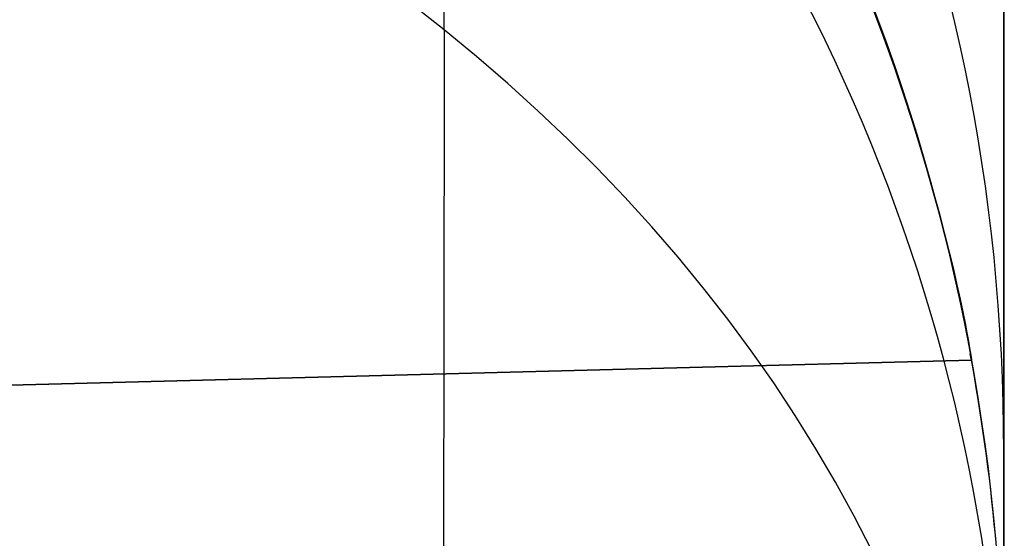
# Model space of a CAD drawing. Extents: x -9 to 8, y 1 to 147.
# Tile 163 of 181: x 7.95 to 8.346, y 140.03 to 140.239. Entities that reach past the tile are written whole.
import ezdxf

# ---------------------------------------------------------------- set-up
doc = ezdxf.new("R2010")
doc.units = 0
doc.layers.add('DEFAULT', color=7, linetype='CONTINUOUS')

msp = doc.modelspace()

# ---------------------------------------------------------------- linework, layer by layer
at = {"layer": 'DEFAULT', "color": 9}
for p, q in [((8.29764, 140.23105, -98.61162), (8.29311, 140.24319, -98.59362)), ((8.29764, 140.23105, -94.61162), (8.29311, 140.24319, -94.59362)), ((8.29764, 140.23105, -90.61162), (8.29311, 140.24319, -90.59362)), ((8.29764, 140.23105, -86.61162), (8.29311, 140.24319, -86.59362)), ((8.29764, 140.23105, -82.61162), (8.29311, 140.24319, -82.59362)), ((8.29764, 140.23105, -78.61162), (8.29311, 140.24319, -78.59362)), ((8.29764, 140.23105, -74.61162), (8.29311, 140.24319, -74.59362)), ((8.29764, 140.23105, -70.61162), (8.29311, 140.24319, -70.59362)), ((8.29764, 140.23105, -66.61162), (8.29311, 140.24319, -66.59362)), ((8.29764, 140.23105, -62.61162), (8.29311, 140.24319, -62.59362)), ((8.29764, 140.23105, -58.61162), (8.29311, 140.24319, -58.59362)), ((8.29764, 140.23105, -54.61162), (8.29311, 140.24319, -54.59362)), ((8.29764, 140.23105, -50.61162), (8.29311, 140.24319, -50.59362)), ((8.29764, 140.23105, -46.61162), (8.29311, 140.24319, -46.59362)), ((8.29311, 140.24317, -100.34278), (8.29764, 140.23104, -100.32479)), ((8.29311, 140.24317, -96.34278), (8.29764, 140.23104, -96.32479)), ((8.29311, 140.24317, -92.34278), (8.29764, 140.23104, -92.32479)), ((8.29311, 140.24317, -88.34278), (8.29764, 140.23104, -88.32479)), ((8.29311, 140.24317, -84.34278), (8.29764, 140.23104, -84.32479)), ((8.29311, 140.24317, -80.34278), (8.29764, 140.23104, -80.32479)), ((8.29311, 140.24317, -76.34278), (8.29764, 140.23104, -76.32479)), ((8.29311, 140.24317, -72.34278), (8.29764, 140.23104, -72.32479)), ((8.29311, 140.24317, -68.34278), (8.29764, 140.23104, -68.32479)), ((8.29311, 140.24317, -64.34278), (8.29764, 140.23104, -64.32479)), ((8.29311, 140.24317, -60.34278), (8.29764, 140.23104, -60.32479)), ((8.29311, 140.24317, -56.34278), (8.29764, 140.23104, -56.32479)), ((8.29311, 140.24317, -52.34278), (8.29764, 140.23104, -52.32479)), ((8.29311, 140.24317, -48.34278), (8.29764, 140.23104, -48.32479)), ((8.30178, 140.21942, -98.62993), (8.29764, 140.23105, -98.61162)), ((8.30178, 140.21942, -94.62993), (8.29764, 140.23105, -94.61162)), ((8.30178, 140.21942, -90.62993), (8.29764, 140.23105, -90.61162)), ((8.30178, 140.21942, -86.62993), (8.29764, 140.23105, -86.61162)), ((8.30178, 140.21942, -82.62993), (8.29764, 140.23105, -82.61162)), ((8.30178, 140.21942, -78.62993), (8.29764, 140.23105, -78.61162)), ((8.30178, 140.21942, -74.62993), (8.29764, 140.23105, -74.61162)), ((8.30178, 140.21942, -70.62993), (8.29764, 140.23105, -70.61162)), ((8.30178, 140.21942, -66.62993), (8.29764, 140.23105, -66.61162)), ((8.30178, 140.21942, -62.62993), (8.29764, 140.23105, -62.61162)), ((8.30178, 140.21942, -58.62993), (8.29764, 140.23105, -58.61162)), ((8.30178, 140.21942, -54.62993), (8.29764, 140.23105, -54.61162)), ((8.30178, 140.21942, -50.62993), (8.29764, 140.23105, -50.61162)), ((8.30178, 140.21942, -46.62993), (8.29764, 140.23105, -46.61162)), ((8.29764, 140.23104, -100.32479), (8.30177, 140.21941, -100.30649)), ((8.29764, 140.23104, -96.32479), (8.30177, 140.21941, -96.30649)), ((8.29764, 140.23104, -92.32479), (8.30177, 140.21941, -92.30649)), ((8.29764, 140.23104, -88.32479), (8.30177, 140.21941, -88.30649)), ((8.29764, 140.23104, -84.32479), (8.30177, 140.21941, -84.30649)), ((8.29764, 140.23104, -80.32479), (8.30177, 140.21941, -80.30649)), ((8.29764, 140.23104, -76.32479), (8.30177, 140.21941, -76.30649)), ((8.29764, 140.23104, -72.32479), (8.30177, 140.21941, -72.30649)), ((8.29764, 140.23104, -68.32479), (8.30177, 140.21941, -68.30649)), ((8.29764, 140.23104, -64.32479), (8.30177, 140.21941, -64.30649)), ((8.29764, 140.23104, -60.32479), (8.30177, 140.21941, -60.30649)), ((8.29764, 140.23104, -56.32479), (8.30177, 140.21941, -56.30649)), ((8.29764, 140.23104, -52.32479), (8.30177, 140.21941, -52.30649)), ((8.29764, 140.23104, -48.32479), (8.30177, 140.21941, -48.30649)), ((8.30177, 140.21941, -100.30649), (8.30554, 140.2083, -100.2879)), ((8.30177, 140.21941, -96.30649), (8.30554, 140.2083, -96.2879)), ((8.30177, 140.21941, -92.30649), (8.30554, 140.2083, -92.2879)), ((8.30177, 140.21941, -88.30649), (8.30554, 140.2083, -88.2879)), ((8.30177, 140.21941, -84.30649), (8.30554, 140.2083, -84.2879)), ((8.30177, 140.21941, -80.30649), (8.30554, 140.2083, -80.2879)), ((8.30177, 140.21941, -76.30649), (8.30554, 140.2083, -76.2879)), ((8.30177, 140.21941, -72.30649), (8.30554, 140.2083, -72.2879)), ((8.30177, 140.21941, -68.30649), (8.30554, 140.2083, -68.2879)), ((8.30177, 140.21941, -64.30649), (8.30554, 140.2083, -64.2879)), ((8.30177, 140.21941, -60.30649), (8.30554, 140.2083, -60.2879)), ((8.30177, 140.21941, -56.30649), (8.30554, 140.2083, -56.2879)), ((8.30177, 140.21941, -52.30649), (8.30554, 140.2083, -52.2879)), ((8.30177, 140.21941, -48.30649), (8.30554, 140.2083, -48.2879)), ((8.30554, 140.2083, -98.64853), (8.30178, 140.21942, -98.62993)), ((8.30554, 140.2083, -94.64853), (8.30178, 140.21942, -94.62993)), ((8.30554, 140.2083, -90.64853), (8.30178, 140.21942, -90.62993)), ((8.30554, 140.2083, -86.64853), (8.30178, 140.21942, -86.62993)), ((8.30554, 140.2083, -82.64853), (8.30178, 140.21942, -82.62993)), ((8.30554, 140.2083, -78.64853), (8.30178, 140.21942, -78.62993)), ((8.30554, 140.2083, -74.64853), (8.30178, 140.21942, -74.62993)), ((8.30554, 140.2083, -70.64853), (8.30178, 140.21942, -70.62993)), ((8.30554, 140.2083, -66.64853), (8.30178, 140.21942, -66.62993)), ((8.30554, 140.2083, -62.64853), (8.30178, 140.21942, -62.62993)), ((8.30554, 140.2083, -58.64853), (8.30178, 140.21942, -58.62993)), ((8.30554, 140.2083, -54.64853), (8.30178, 140.21942, -54.62993)), ((8.30554, 140.2083, -50.64853), (8.30178, 140.21942, -50.62993)), ((8.30554, 140.2083, -46.64853), (8.30178, 140.21942, -46.62993)), ((8.30896, 140.1977, -98.6674), (8.30554, 140.2083, -98.64853)), ((8.30554, 140.2083, -100.2879), (8.30896, 140.19771, -100.26905)), ((8.30554, 140.2083, -96.2879), (8.30896, 140.19771, -96.26905)), ((8.30896, 140.1977, -94.6674), (8.30554, 140.2083, -94.64853)), ((8.30554, 140.2083, -92.2879), (8.30896, 140.19771, -92.26905)), ((8.30896, 140.1977, -90.6674), (8.30554, 140.2083, -90.64853)), ((8.30554, 140.2083, -88.2879), (8.30896, 140.19771, -88.26905)), ((8.30896, 140.1977, -86.6674), (8.30554, 140.2083, -86.64853)), ((8.30554, 140.2083, -84.2879), (8.30896, 140.19771, -84.26905)), ((8.30896, 140.1977, -82.6674), (8.30554, 140.2083, -82.64853)), ((8.30554, 140.2083, -80.2879), (8.30896, 140.19771, -80.26905)), ((8.30896, 140.1977, -78.6674), (8.30554, 140.2083, -78.64853)), ((8.30554, 140.2083, -76.2879), (8.30896, 140.19771, -76.26905)), ((8.30896, 140.1977, -74.6674), (8.30554, 140.2083, -74.64853)), ((8.30554, 140.2083, -72.2879), (8.30896, 140.19771, -72.26905)), ((8.30896, 140.1977, -70.6674), (8.30554, 140.2083, -70.64853)), ((8.30554, 140.2083, -68.2879), (8.30896, 140.19771, -68.26905)), ((8.30896, 140.1977, -66.6674), (8.30554, 140.2083, -66.64853)), ((8.30554, 140.2083, -64.2879), (8.30896, 140.19771, -64.26905)), ((8.30896, 140.1977, -62.6674), (8.30554, 140.2083, -62.64853)), ((8.30554, 140.2083, -60.2879), (8.30896, 140.19771, -60.26905)), ((8.30896, 140.1977, -58.6674), (8.30554, 140.2083, -58.64853)), ((8.30554, 140.2083, -56.2879), (8.30896, 140.19771, -56.26905)), ((8.30896, 140.1977, -54.6674), (8.30554, 140.2083, -54.64853)), ((8.30554, 140.2083, -52.2879), (8.30896, 140.19771, -52.26905)), ((8.30896, 140.1977, -50.6674), (8.30554, 140.2083, -50.64853)), ((8.30554, 140.2083, -48.2879), (8.30896, 140.19771, -48.26905)), ((8.30896, 140.1977, -46.6674), (8.30554, 140.2083, -46.64853)), ((8.30896, 140.19771, -100.26905), (8.31206, 140.18766, -100.24996)), ((8.30896, 140.19771, -96.26905), (8.31206, 140.18766, -96.24996)), ((8.30896, 140.19771, -92.26905), (8.31206, 140.18766, -92.24996)), ((8.30896, 140.19771, -88.26905), (8.31206, 140.18766, -88.24996)), ((8.30896, 140.19771, -84.26905), (8.31206, 140.18766, -84.24996)), ((8.30896, 140.19771, -80.26905), (8.31206, 140.18766, -80.24996)), ((8.30896, 140.19771, -76.26905), (8.31206, 140.18766, -76.24996)), ((8.30896, 140.19771, -72.26905), (8.31206, 140.18766, -72.24996)), ((8.30896, 140.19771, -68.26905), (8.31206, 140.18766, -68.24996)), ((8.30896, 140.19771, -64.26905), (8.31206, 140.18766, -64.24996)), ((8.30896, 140.19771, -60.26905), (8.31206, 140.18766, -60.24996)), ((8.30896, 140.19771, -56.26905), (8.31206, 140.18766, -56.24996)), ((8.30896, 140.19771, -52.26905), (8.31206, 140.18766, -52.24996)), ((8.30896, 140.19771, -48.26905), (8.31206, 140.18766, -48.24996)), ((8.31207, 140.18764, -98.68651), (8.30896, 140.1977, -98.6674)), ((8.31207, 140.18764, -94.68651), (8.30896, 140.1977, -94.6674)), ((8.31207, 140.18764, -90.68651), (8.30896, 140.1977, -90.6674)), ((8.31207, 140.18764, -86.68651), (8.30896, 140.1977, -86.6674)), ((8.31207, 140.18764, -82.68651), (8.30896, 140.1977, -82.6674)), ((8.31207, 140.18764, -78.68651), (8.30896, 140.1977, -78.6674)), ((8.31207, 140.18764, -74.68651), (8.30896, 140.1977, -74.6674)), ((8.31207, 140.18764, -70.68651), (8.30896, 140.1977, -70.6674)), ((8.31207, 140.18764, -66.68651), (8.30896, 140.1977, -66.6674)), ((8.31207, 140.18764, -62.68651), (8.30896, 140.1977, -62.6674)), ((8.31207, 140.18764, -58.68651), (8.30896, 140.1977, -58.6674)), ((8.31207, 140.18764, -54.68651), (8.30896, 140.1977, -54.6674)), ((8.31207, 140.18764, -50.68651), (8.30896, 140.1977, -50.6674)), ((8.31207, 140.18764, -46.68651), (8.30896, 140.1977, -46.6674)), ((8.31206, 140.18766, -100.24996), (8.31487, 140.17816, -100.23065)), ((8.31206, 140.18766, -96.24996), (8.31487, 140.17816, -96.23065)), ((8.31206, 140.18766, -92.24996), (8.31487, 140.17816, -92.23065)), ((8.31206, 140.18766, -88.24996), (8.31487, 140.17816, -88.23065)), ((8.31206, 140.18766, -84.24996), (8.31487, 140.17816, -84.23065)), ((8.31206, 140.18766, -80.24996), (8.31487, 140.17816, -80.23065)), ((8.31206, 140.18766, -76.24996), (8.31487, 140.17816, -76.23065)), ((8.31206, 140.18766, -72.24996), (8.31487, 140.17816, -72.23065)), ((8.31206, 140.18766, -68.24996), (8.31487, 140.17816, -68.23065)), ((8.31206, 140.18766, -64.24996), (8.31487, 140.17816, -64.23065)), ((8.31206, 140.18766, -60.24996), (8.31487, 140.17816, -60.23065)), ((8.31206, 140.18766, -56.24996), (8.31487, 140.17816, -56.23065)), ((8.31206, 140.18766, -52.24996), (8.31487, 140.17816, -52.23065)), ((8.31206, 140.18766, -48.24996), (8.31487, 140.17816, -48.23065)), ((8.31488, 140.17813, -98.70584), (8.31207, 140.18764, -98.68651)), ((8.31488, 140.17813, -94.70584), (8.31207, 140.18764, -94.68651)), ((8.31488, 140.17813, -90.70584), (8.31207, 140.18764, -90.68651)), ((8.31488, 140.17813, -86.70584), (8.31207, 140.18764, -86.68651)), ((8.31488, 140.17813, -82.70584), (8.31207, 140.18764, -82.68651)), ((8.31488, 140.17813, -78.70584), (8.31207, 140.18764, -78.68651)), ((8.31488, 140.17813, -74.70584), (8.31207, 140.18764, -74.68651)), ((8.31488, 140.17813, -70.70584), (8.31207, 140.18764, -70.68651)), ((8.31488, 140.17813, -66.70584), (8.31207, 140.18764, -66.68651)), ((8.31488, 140.17813, -62.70584), (8.31207, 140.18764, -62.68651)), ((8.31488, 140.17813, -58.70584), (8.31207, 140.18764, -58.68651)), ((8.31488, 140.17813, -54.70584), (8.31207, 140.18764, -54.68651)), ((8.31488, 140.17813, -50.70584), (8.31207, 140.18764, -50.68651)), ((8.31488, 140.17813, -46.70584), (8.31207, 140.18764, -46.68651)), ((8.31487, 140.17816, -100.23065), (8.31746, 140.16908, -100.21082)), ((8.31487, 140.17816, -96.23065), (8.31746, 140.16908, -96.21082)), ((8.31487, 140.17816, -92.23065), (8.31746, 140.16908, -92.21082)), ((8.31487, 140.17816, -88.23065), (8.31746, 140.16908, -88.21082)), ((8.31487, 140.17816, -84.23065), (8.31746, 140.16908, -84.21082)), ((8.31487, 140.17816, -80.23065), (8.31746, 140.16908, -80.21082)), ((8.31487, 140.17816, -76.23065), (8.31746, 140.16908, -76.21082)), ((8.31487, 140.17816, -72.23065), (8.31746, 140.16908, -72.21082)), ((8.31487, 140.17816, -68.23065), (8.31746, 140.16908, -68.21082)), ((8.31487, 140.17816, -64.23065), (8.31746, 140.16908, -64.21082)), ((8.31487, 140.17816, -60.23065), (8.31746, 140.16908, -60.21082)), ((8.31487, 140.17816, -56.23065), (8.31746, 140.16908, -56.21082)), ((8.31487, 140.17816, -52.23065), (8.31746, 140.16908, -52.21082)), ((8.31487, 140.17816, -48.23065), (8.31746, 140.16908, -48.21082)), ((8.31746, 140.16905, -98.72567), (8.31488, 140.17813, -98.70584)), ((8.31746, 140.16905, -94.72567), (8.31488, 140.17813, -94.70584)), ((8.31746, 140.16905, -90.72567), (8.31488, 140.17813, -90.70584)), ((8.31746, 140.16905, -86.72567), (8.31488, 140.17813, -86.70584)), ((8.31746, 140.16905, -82.72567), (8.31488, 140.17813, -82.70584)), ((8.31746, 140.16905, -78.72567), (8.31488, 140.17813, -78.70584)), ((8.31746, 140.16905, -74.72567), (8.31488, 140.17813, -74.70584)), ((8.31746, 140.16905, -70.72567), (8.31488, 140.17813, -70.70584)), ((8.31746, 140.16905, -66.72567), (8.31488, 140.17813, -66.70584)), ((8.31746, 140.16905, -62.72567), (8.31488, 140.17813, -62.70584)), ((8.31746, 140.16905, -58.72567), (8.31488, 140.17813, -58.70584)), ((8.31746, 140.16905, -54.72567), (8.31488, 140.17813, -54.70584)), ((8.31746, 140.16905, -50.72567), (8.31488, 140.17813, -50.70584)), ((8.31746, 140.16905, -46.72567), (8.31488, 140.17813, -46.70584)), ((8.31746, 140.16908, -100.21082), (8.31979, 140.16054, -100.19075)), ((8.31746, 140.16908, -96.21082), (8.31979, 140.16054, -96.19075)), ((8.31746, 140.16908, -92.21082), (8.31979, 140.16054, -92.19075)), ((8.31746, 140.16908, -88.21082), (8.31979, 140.16054, -88.19075)), ((8.31746, 140.16908, -84.21082), (8.31979, 140.16054, -84.19075)), ((8.31746, 140.16908, -80.21082), (8.31979, 140.16054, -80.19075)), ((8.31746, 140.16908, -76.21082), (8.31979, 140.16054, -76.19075)), ((8.31746, 140.16908, -72.21082), (8.31979, 140.16054, -72.19075)), ((8.31746, 140.16908, -68.21082), (8.31979, 140.16054, -68.19075)), ((8.31746, 140.16908, -64.21082), (8.31979, 140.16054, -64.19075)), ((8.31746, 140.16908, -60.21082), (8.31979, 140.16054, -60.19075)), ((8.31746, 140.16908, -56.21082), (8.31979, 140.16054, -56.19075)), ((8.31746, 140.16908, -52.21082), (8.31979, 140.16054, -52.19075)), ((8.31746, 140.16908, -48.21082), (8.31979, 140.16054, -48.19075)), ((8.3198, 140.16051, -98.74575), (8.31746, 140.16905, -98.72567)), ((8.3198, 140.16051, -94.74575), (8.31746, 140.16905, -94.72567)), ((8.3198, 140.16051, -90.74575), (8.31746, 140.16905, -90.72567)), ((8.3198, 140.16051, -86.74575), (8.31746, 140.16905, -86.72567)), ((8.3198, 140.16051, -82.74575), (8.31746, 140.16905, -82.72567)), ((8.3198, 140.16051, -78.74575), (8.31746, 140.16905, -78.72567)), ((8.3198, 140.16051, -74.74575), (8.31746, 140.16905, -74.72567)), ((8.3198, 140.16051, -70.74575), (8.31746, 140.16905, -70.72567)), ((8.3198, 140.16051, -66.74575), (8.31746, 140.16905, -66.72567)), ((8.3198, 140.16051, -62.74575), (8.31746, 140.16905, -62.72567)), ((8.3198, 140.16051, -58.74575), (8.31746, 140.16905, -58.72567)), ((8.3198, 140.16051, -54.74575), (8.31746, 140.16905, -54.72567)), ((8.3198, 140.16051, -50.74575), (8.31746, 140.16905, -50.72567)), ((8.3198, 140.16051, -46.74575), (8.31746, 140.16905, -46.72567)), ((8.31979, 140.16054, -100.19075), (8.32189, 140.15256, -100.17046)), ((8.31979, 140.16054, -96.19075), (8.32189, 140.15256, -96.17046)), ((8.31979, 140.16054, -92.19075), (8.32189, 140.15256, -92.17046)), ((8.31979, 140.16054, -88.19075), (8.32189, 140.15256, -88.17046)), ((8.31979, 140.16054, -84.19075), (8.32189, 140.15256, -84.17046)), ((8.31979, 140.16054, -80.19075), (8.32189, 140.15256, -80.17046)), ((8.31979, 140.16054, -76.19075), (8.32189, 140.15256, -76.17046)), ((8.31979, 140.16054, -72.19075), (8.32189, 140.15256, -72.17046)), ((8.31979, 140.16054, -68.19075), (8.32189, 140.15256, -68.17046)), ((8.31979, 140.16054, -64.19075), (8.32189, 140.15256, -64.17046)), ((8.31979, 140.16054, -60.19075), (8.32189, 140.15256, -60.17046)), ((8.31979, 140.16054, -56.19075), (8.32189, 140.15256, -56.17046)), ((8.31979, 140.16054, -52.19075), (8.32189, 140.15256, -52.17046)), ((8.31979, 140.16054, -48.19075), (8.32189, 140.15256, -48.17046)), ((8.32189, 140.15253, -98.76605), (8.3198, 140.16051, -98.74575)), ((8.32189, 140.15253, -94.76605), (8.3198, 140.16051, -94.74575)), ((8.32189, 140.15253, -90.76605), (8.3198, 140.16051, -90.74575)), ((8.32189, 140.15253, -86.76605), (8.3198, 140.16051, -86.74575)), ((8.32189, 140.15253, -82.76605), (8.3198, 140.16051, -82.74575)), ((8.32189, 140.15253, -78.76605), (8.3198, 140.16051, -78.74575)), ((8.32189, 140.15253, -74.76605), (8.3198, 140.16051, -74.74575)), ((8.32189, 140.15253, -70.76605), (8.3198, 140.16051, -70.74575)), ((8.32189, 140.15253, -66.76605), (8.3198, 140.16051, -66.74575)), ((8.32189, 140.15253, -62.76605), (8.3198, 140.16051, -62.74575)), ((8.32189, 140.15253, -58.76605), (8.3198, 140.16051, -58.74575)), ((8.32189, 140.15253, -54.76605), (8.3198, 140.16051, -54.74575)), ((8.32189, 140.15253, -50.76605), (8.3198, 140.16051, -50.74575)), ((8.32189, 140.15253, -46.76605), (8.3198, 140.16051, -46.74575)), ((8.32189, 140.15256, -100.17046), (8.32376, 140.14515, -100.14995)), ((8.32189, 140.15256, -96.17046), (8.32376, 140.14515, -96.14995)), ((8.32189, 140.15256, -92.17046), (8.32376, 140.14515, -92.14995)), ((8.32189, 140.15256, -88.17046), (8.32376, 140.14515, -88.14995)), ((8.32189, 140.15256, -84.17046), (8.32376, 140.14515, -84.14995)), ((8.32189, 140.15256, -80.17046), (8.32376, 140.14515, -80.14995)), ((8.32189, 140.15256, -76.17046), (8.32376, 140.14515, -76.14995)), ((8.32189, 140.15256, -72.17046), (8.32376, 140.14515, -72.14995)), ((8.32189, 140.15256, -68.17046), (8.32376, 140.14515, -68.14995)), ((8.32189, 140.15256, -64.17046), (8.32376, 140.14515, -64.14995)), ((8.32189, 140.15256, -60.17046), (8.32376, 140.14515, -60.14995)), ((8.32189, 140.15256, -56.17046), (8.32376, 140.14515, -56.14995)), ((8.32189, 140.15256, -52.17046), (8.32376, 140.14515, -52.14995)), ((8.32189, 140.15256, -48.17046), (8.32376, 140.14515, -48.14995)), ((8.32376, 140.14512, -98.78656), (8.32189, 140.15253, -98.76605)), ((8.32376, 140.14512, -94.78656), (8.32189, 140.15253, -94.76605)), ((8.32376, 140.14512, -90.78656), (8.32189, 140.15253, -90.76605)), ((8.32376, 140.14512, -86.78656), (8.32189, 140.15253, -86.76605)), ((8.32376, 140.14512, -82.78656), (8.32189, 140.15253, -82.76605)), ((8.32376, 140.14512, -78.78656), (8.32189, 140.15253, -78.76605)), ((8.32376, 140.14512, -74.78656), (8.32189, 140.15253, -74.76605)), ((8.32376, 140.14512, -70.78656), (8.32189, 140.15253, -70.76605)), ((8.32376, 140.14512, -66.78656), (8.32189, 140.15253, -66.76605)), ((8.32376, 140.14512, -62.78656), (8.32189, 140.15253, -62.76605)), ((8.32376, 140.14512, -58.78656), (8.32189, 140.15253, -58.76605)), ((8.32376, 140.14512, -54.78656), (8.32189, 140.15253, -54.76605)), ((8.32376, 140.14512, -50.78656), (8.32189, 140.15253, -50.76605)), ((8.32376, 140.14512, -46.78656), (8.32189, 140.15253, -46.76605)), ((8.32376, 140.14515, -100.14995), (8.32542, 140.1383, -100.12925)), ((8.32376, 140.14515, -96.14995), (8.32542, 140.1383, -96.12925)), ((8.32376, 140.14515, -92.14995), (8.32542, 140.1383, -92.12925)), ((8.32376, 140.14515, -88.14995), (8.32542, 140.1383, -88.12925)), ((8.32376, 140.14515, -84.14995), (8.32542, 140.1383, -84.12925)), ((8.32376, 140.14515, -80.14995), (8.32542, 140.1383, -80.12925)), ((8.32376, 140.14515, -76.14995), (8.32542, 140.1383, -76.12925)), ((8.32376, 140.14515, -72.14995), (8.32542, 140.1383, -72.12925)), ((8.32376, 140.14515, -68.14995), (8.32542, 140.1383, -68.12925)), ((8.32376, 140.14515, -64.14995), (8.32542, 140.1383, -64.12925)), ((8.32376, 140.14515, -60.14995), (8.32542, 140.1383, -60.12925)), ((8.32376, 140.14515, -56.14995), (8.32542, 140.1383, -56.12925)), ((8.32376, 140.14515, -52.14995), (8.32542, 140.1383, -52.12925)), ((8.32376, 140.14515, -48.14995), (8.32542, 140.1383, -48.12925)), ((8.32542, 140.13828, -98.80727), (8.32376, 140.14512, -98.78656)), ((8.32542, 140.13828, -94.80727), (8.32376, 140.14512, -94.78656)), ((8.32542, 140.13828, -90.80727), (8.32376, 140.14512, -90.78656)), ((8.32542, 140.13828, -86.80727), (8.32376, 140.14512, -86.78656)), ((8.32542, 140.13828, -82.80727), (8.32376, 140.14512, -82.78656)), ((8.32542, 140.13828, -78.80727), (8.32376, 140.14512, -78.78656)), ((8.32542, 140.13828, -74.80727), (8.32376, 140.14512, -74.78656)), ((8.32542, 140.13828, -70.80727), (8.32376, 140.14512, -70.78656)), ((8.32542, 140.13828, -66.80727), (8.32376, 140.14512, -66.78656)), ((8.32542, 140.13828, -62.80727), (8.32376, 140.14512, -62.78656)), ((8.32542, 140.13828, -58.80727), (8.32376, 140.14512, -58.78656)), ((8.32542, 140.13828, -54.80727), (8.32376, 140.14512, -54.78656)), ((8.32542, 140.13828, -50.80727), (8.32376, 140.14512, -50.78656)), ((8.32542, 140.13828, -46.80727), (8.32376, 140.14512, -46.78656)), ((8.32542, 140.1383, -100.12925), (8.32687, 140.13203, -100.10836)), ((8.32542, 140.1383, -96.12925), (8.32687, 140.13203, -96.10836)), ((8.32542, 140.1383, -92.12925), (8.32687, 140.13203, -92.10836)), ((8.32542, 140.1383, -88.12925), (8.32687, 140.13203, -88.10836)), ((8.32542, 140.1383, -84.12925), (8.32687, 140.13203, -84.10836)), ((8.32542, 140.1383, -80.12925), (8.32687, 140.13203, -80.10836)), ((8.32542, 140.1383, -76.12925), (8.32687, 140.13203, -76.10836)), ((8.32542, 140.1383, -72.12925), (8.32687, 140.13203, -72.10836)), ((8.32542, 140.1383, -68.12925), (8.32687, 140.13203, -68.10836)), ((8.32542, 140.1383, -64.12925), (8.32687, 140.13203, -64.10836)), ((8.32542, 140.1383, -60.12925), (8.32687, 140.13203, -60.10836)), ((8.32542, 140.1383, -56.12925), (8.32687, 140.13203, -56.10836)), ((8.32542, 140.1383, -52.12925), (8.32687, 140.13203, -52.10836)), ((8.32542, 140.1383, -48.12925), (8.32687, 140.13203, -48.10836)), ((8.32687, 140.13201, -98.82816), (8.32542, 140.13828, -98.80727)), ((8.32687, 140.13201, -94.82816), (8.32542, 140.13828, -94.80727)), ((8.32687, 140.13201, -90.82816), (8.32542, 140.13828, -90.80727)), ((8.32687, 140.13201, -86.82816), (8.32542, 140.13828, -86.80727)), ((8.32687, 140.13201, -82.82816), (8.32542, 140.13828, -82.80727)), ((8.32687, 140.13201, -78.82816), (8.32542, 140.13828, -78.80727)), ((8.32687, 140.13201, -74.82816), (8.32542, 140.13828, -74.80727)), ((8.32687, 140.13201, -70.82816), (8.32542, 140.13828, -70.80727)), ((8.32687, 140.13201, -66.82816), (8.32542, 140.13828, -66.80727)), ((8.32687, 140.13201, -62.82816), (8.32542, 140.13828, -62.80727)), ((8.32687, 140.13201, -58.82816), (8.32542, 140.13828, -58.80727)), ((8.32687, 140.13201, -54.82816), (8.32542, 140.13828, -54.80727)), ((8.32687, 140.13201, -50.82816), (8.32542, 140.13828, -50.80727)), ((8.32687, 140.13201, -46.82816), (8.32542, 140.13828, -46.80727)), ((8.32687, 140.13203, -100.10836), (8.32813, 140.12634, -100.08731)), ((8.32687, 140.13203, -96.10836), (8.32813, 140.12634, -96.08731)), ((8.32687, 140.13203, -92.10836), (8.32813, 140.12634, -92.08731)), ((8.32687, 140.13203, -88.10836), (8.32813, 140.12634, -88.08731)), ((8.32687, 140.13203, -84.10836), (8.32813, 140.12634, -84.08731)), ((8.32687, 140.13203, -80.10836), (8.32813, 140.12634, -80.08731)), ((8.32687, 140.13203, -76.10836), (8.32813, 140.12634, -76.08731)), ((8.32687, 140.13203, -72.10836), (8.32813, 140.12634, -72.08731)), ((8.32687, 140.13203, -68.10836), (8.32813, 140.12634, -68.08731)), ((8.32687, 140.13203, -64.10836), (8.32813, 140.12634, -64.08731)), ((8.32687, 140.13203, -60.10836), (8.32813, 140.12634, -60.08731)), ((8.32687, 140.13203, -56.10836), (8.32813, 140.12634, -56.08731)), ((8.32687, 140.13203, -52.10836), (8.32813, 140.12634, -52.08731)), ((8.32687, 140.13203, -48.10836), (8.32813, 140.12634, -48.08731)), ((8.32813, 140.12631, -98.84922), (8.32687, 140.13201, -98.82816)), ((8.32813, 140.12631, -94.84922), (8.32687, 140.13201, -94.82816)), ((8.32813, 140.12631, -90.84922), (8.32687, 140.13201, -90.82816)), ((8.32813, 140.12631, -86.84922), (8.32687, 140.13201, -86.82816)), ((8.32813, 140.12631, -82.84922), (8.32687, 140.13201, -82.82816)), ((8.32813, 140.12631, -78.84922), (8.32687, 140.13201, -78.82816)), ((8.32813, 140.12631, -74.84922), (8.32687, 140.13201, -74.82816)), ((8.32813, 140.12631, -70.84922), (8.32687, 140.13201, -70.82816)), ((8.32813, 140.12631, -66.84922), (8.32687, 140.13201, -66.82816)), ((8.32813, 140.12631, -62.84922), (8.32687, 140.13201, -62.82816)), ((8.32813, 140.12631, -58.84922), (8.32687, 140.13201, -58.82816)), ((8.32813, 140.12631, -54.84922), (8.32687, 140.13201, -54.82816)), ((8.32813, 140.12631, -50.84922), (8.32687, 140.13201, -50.82816)), ((8.32813, 140.12631, -46.84922), (8.32687, 140.13201, -46.82816)), ((8.32813, 140.12634, -100.08731), (8.3292, 140.12123, -100.0661)), ((8.32813, 140.12634, -96.08731), (8.3292, 140.12123, -96.0661)), ((8.32813, 140.12634, -92.08731), (8.3292, 140.12123, -92.0661)), ((8.32813, 140.12634, -88.08731), (8.3292, 140.12123, -88.0661)), ((8.32813, 140.12634, -84.08731), (8.3292, 140.12123, -84.0661)), ((8.32813, 140.12634, -80.08731), (8.3292, 140.12123, -80.0661)), ((8.32813, 140.12634, -76.08731), (8.3292, 140.12123, -76.0661)), ((8.32813, 140.12634, -72.08731), (8.3292, 140.12123, -72.0661)), ((8.32813, 140.12634, -68.08731), (8.3292, 140.12123, -68.0661)), ((8.32813, 140.12634, -64.08731), (8.3292, 140.12123, -64.0661)), ((8.32813, 140.12634, -60.08731), (8.3292, 140.12123, -60.0661)), ((8.32813, 140.12634, -56.08731), (8.3292, 140.12123, -56.0661)), ((8.32813, 140.12634, -52.08731), (8.3292, 140.12123, -52.0661)), ((8.32813, 140.12634, -48.08731), (8.3292, 140.12123, -48.0661)), ((8.3292, 140.12121, -98.87043), (8.32813, 140.12631, -98.84922)), ((8.3292, 140.12121, -94.87043), (8.32813, 140.12631, -94.84922)), ((8.3292, 140.12121, -90.87043), (8.32813, 140.12631, -90.84922)), ((8.3292, 140.12121, -86.87043), (8.32813, 140.12631, -86.84922)), ((8.3292, 140.12121, -82.87043), (8.32813, 140.12631, -82.84922)), ((8.3292, 140.12121, -78.87043), (8.32813, 140.12631, -78.84922)), ((8.3292, 140.12121, -74.87043), (8.32813, 140.12631, -74.84922)), ((8.3292, 140.12121, -70.87043), (8.32813, 140.12631, -70.84922)), ((8.3292, 140.12121, -66.87043), (8.32813, 140.12631, -66.84922)), ((8.3292, 140.12121, -62.87043), (8.32813, 140.12631, -62.84922)), ((8.3292, 140.12121, -58.87043), (8.32813, 140.12631, -58.84922)), ((8.3292, 140.12121, -54.87043), (8.32813, 140.12631, -54.84922)), ((8.3292, 140.12121, -50.87043), (8.32813, 140.12631, -50.84922)), ((8.3292, 140.12121, -46.87043), (8.32813, 140.12631, -46.84922)), ((8.3292, 140.12123, -100.0661), (8.33011, 140.11671, -100.04474)), ((8.3292, 140.12123, -96.0661), (8.33011, 140.11671, -96.04474)), ((8.3292, 140.12123, -92.0661), (8.33011, 140.11671, -92.04474)), ((8.3292, 140.12123, -88.0661), (8.33011, 140.11671, -88.04474)), ((8.3292, 140.12123, -84.0661), (8.33011, 140.11671, -84.04474)), ((8.3292, 140.12123, -80.0661), (8.33011, 140.11671, -80.04474)), ((8.3292, 140.12123, -76.0661), (8.33011, 140.11671, -76.04474)), ((8.3292, 140.12123, -72.0661), (8.33011, 140.11671, -72.04474)), ((8.3292, 140.12123, -68.0661), (8.33011, 140.11671, -68.04474)), ((8.3292, 140.12123, -64.0661), (8.33011, 140.11671, -64.04474)), ((8.3292, 140.12123, -60.0661), (8.33011, 140.11671, -60.04474)), ((8.3292, 140.12123, -56.0661), (8.33011, 140.11671, -56.04474)), ((8.3292, 140.12123, -52.0661), (8.33011, 140.11671, -52.04474)), ((8.3292, 140.12123, -48.0661), (8.33011, 140.11671, -48.04474)), ((8.33011, 140.11669, -98.89178), (8.3292, 140.12121, -98.87043)), ((8.33011, 140.11669, -94.89178), (8.3292, 140.12121, -94.87043)), ((8.33011, 140.11669, -90.89178), (8.3292, 140.12121, -90.87043)), ((8.33011, 140.11669, -86.89178), (8.3292, 140.12121, -86.87043)), ((8.33011, 140.11669, -82.89178), (8.3292, 140.12121, -82.87043)), ((8.33011, 140.11669, -78.89178), (8.3292, 140.12121, -78.87043)), ((8.33011, 140.11669, -74.89178), (8.3292, 140.12121, -74.87043)), ((8.33011, 140.11669, -70.89178), (8.3292, 140.12121, -70.87043)), ((8.33011, 140.11669, -66.89178), (8.3292, 140.12121, -66.87043)), ((8.33011, 140.11669, -62.89178), (8.3292, 140.12121, -62.87043)), ((8.33011, 140.11669, -58.89178), (8.3292, 140.12121, -58.87043)), ((8.33011, 140.11669, -54.89178), (8.3292, 140.12121, -54.87043)), ((8.33011, 140.11669, -50.89178), (8.3292, 140.12121, -50.87043)), ((8.33011, 140.11669, -46.89178), (8.3292, 140.12121, -46.87043)), ((8.33011, 140.11671, -100.04474), (8.33086, 140.11278, -100.02326)), ((8.33011, 140.11671, -96.04474), (8.33086, 140.11278, -96.02326)), ((8.33011, 140.11671, -92.04474), (8.33086, 140.11278, -92.02326)), ((8.33011, 140.11671, -88.04474), (8.33086, 140.11278, -88.02326)), ((8.33011, 140.11671, -84.04474), (8.33086, 140.11278, -84.02326)), ((8.33011, 140.11671, -80.04474), (8.33086, 140.11278, -80.02326)), ((8.33011, 140.11671, -76.04474), (8.33086, 140.11278, -76.02326)), ((8.33011, 140.11671, -72.04474), (8.33086, 140.11278, -72.02326)), ((8.33011, 140.11671, -68.04474), (8.33086, 140.11278, -68.02326)), ((8.33011, 140.11671, -64.04474), (8.33086, 140.11278, -64.02326)), ((8.33011, 140.11671, -60.04474), (8.33086, 140.11278, -60.02326)), ((8.33011, 140.11671, -56.04474), (8.33086, 140.11278, -56.02326)), ((8.33011, 140.11671, -52.04474), (8.33086, 140.11278, -52.02326)), ((8.33011, 140.11671, -48.04474), (8.33086, 140.11278, -48.02326)), ((8.33086, 140.11277, -98.91325), (8.33011, 140.11669, -98.89178)), ((8.33086, 140.11277, -94.91325), (8.33011, 140.11669, -94.89178)), ((8.33086, 140.11277, -90.91325), (8.33011, 140.11669, -90.89178)), ((8.33086, 140.11277, -86.91325), (8.33011, 140.11669, -86.89178)), ((8.33086, 140.11277, -82.91325), (8.33011, 140.11669, -82.89178)), ((8.33086, 140.11277, -78.91325), (8.33011, 140.11669, -78.89178)), ((8.33086, 140.11277, -74.91325), (8.33011, 140.11669, -74.89178)), ((8.33086, 140.11277, -70.91325), (8.33011, 140.11669, -70.89178)), ((8.33086, 140.11277, -66.91325), (8.33011, 140.11669, -66.89178)), ((8.33086, 140.11277, -62.91325), (8.33011, 140.11669, -62.89178)), ((8.33086, 140.11277, -58.91325), (8.33011, 140.11669, -58.89178)), ((8.33086, 140.11277, -54.91325), (8.33011, 140.11669, -54.89178)), ((8.33086, 140.11277, -50.91325), (8.33011, 140.11669, -50.89178)), ((8.33086, 140.11277, -46.91325), (8.33011, 140.11669, -46.89178)), ((8.33086, 140.11278, -100.02326), (8.33146, 140.10945, -100.00167)), ((8.33086, 140.11278, -96.02326), (8.33146, 140.10945, -96.00167)), ((8.33086, 140.11278, -92.02326), (8.33146, 140.10945, -92.00167)), ((8.33086, 140.11278, -88.02326), (8.33146, 140.10945, -88.00167)), ((8.33086, 140.11278, -84.02326), (8.33146, 140.10945, -84.00167)), ((8.33086, 140.11278, -80.02326), (8.33146, 140.10945, -80.00167)), ((8.33086, 140.11278, -76.02326), (8.33146, 140.10945, -76.00167)), ((8.33086, 140.11278, -72.02326), (8.33146, 140.10945, -72.00167)), ((8.33086, 140.11278, -68.02326), (8.33146, 140.10945, -68.00167)), ((8.33086, 140.11278, -64.02326), (8.33146, 140.10945, -64.00167)), ((8.33086, 140.11278, -60.02326), (8.33146, 140.10945, -60.00167)), ((8.33086, 140.11278, -56.02326), (8.33146, 140.10945, -56.00167)), ((8.33086, 140.11278, -52.02326), (8.33146, 140.10945, -52.00167)), ((8.33086, 140.11278, -48.02326), (8.33146, 140.10945, -48.00167)), ((8.33146, 140.10944, -98.93482), (8.33086, 140.11277, -98.91325)), ((8.33146, 140.10944, -94.93482), (8.33086, 140.11277, -94.91325)), ((8.33146, 140.10944, -90.93482), (8.33086, 140.11277, -90.91325)), ((8.33146, 140.10944, -86.93482), (8.33086, 140.11277, -86.91325)), ((8.33146, 140.10944, -82.93482), (8.33086, 140.11277, -82.91325)), ((8.33146, 140.10944, -78.93482), (8.33086, 140.11277, -78.91325)), ((8.33146, 140.10944, -74.93482), (8.33086, 140.11277, -74.91325)), ((8.33146, 140.10944, -70.93482), (8.33086, 140.11277, -70.91325)), ((8.33146, 140.10944, -66.93482), (8.33086, 140.11277, -66.91325)), ((8.33146, 140.10944, -62.93482), (8.33086, 140.11277, -62.91325)), ((8.33146, 140.10944, -58.93482), (8.33086, 140.11277, -58.91325)), ((8.33146, 140.10944, -54.93482), (8.33086, 140.11277, -54.91325)), ((8.33146, 140.10944, -50.93482), (8.33086, 140.11277, -50.91325)), ((8.33146, 140.10944, -46.93482), (8.33086, 140.11277, -46.91325)), ((8.33146, 140.10945, -100.00167), (8.33193, 140.10672, -99.97999)), ((8.33146, 140.10945, -96.00167), (8.33193, 140.10672, -95.97999)), ((8.33146, 140.10945, -92.00167), (8.33193, 140.10672, -91.97999)), ((8.33146, 140.10945, -88.00167), (8.33193, 140.10672, -87.97999)), ((8.33146, 140.10945, -84.00167), (8.33193, 140.10672, -83.97999)), ((8.33146, 140.10945, -80.00167), (8.33193, 140.10672, -79.97999)), ((8.33146, 140.10945, -76.00167), (8.33193, 140.10672, -75.97999)), ((8.33146, 140.10945, -72.00167), (8.33193, 140.10672, -71.97999)), ((8.33146, 140.10945, -68.00167), (8.33193, 140.10672, -67.97999)), ((8.33146, 140.10945, -64.00167), (8.33193, 140.10672, -63.97999)), ((8.33146, 140.10945, -60.00167), (8.33193, 140.10672, -59.97999)), ((8.33146, 140.10945, -56.00167), (8.33193, 140.10672, -55.97999)), ((8.33146, 140.10945, -52.00167), (8.33193, 140.10672, -51.97999)), ((8.33146, 140.10945, -48.00167), (8.33193, 140.10672, -47.97999)), ((8.33193, 140.10671, -98.95649), (8.33146, 140.10944, -98.93482)), ((8.33193, 140.10671, -94.95649), (8.33146, 140.10944, -94.93482)), ((8.33193, 140.10671, -90.95649), (8.33146, 140.10944, -90.93482)), ((8.33193, 140.10671, -86.95649), (8.33146, 140.10944, -86.93482)), ((8.33193, 140.10671, -82.95649), (8.33146, 140.10944, -82.93482)), ((8.33193, 140.10671, -78.95649), (8.33146, 140.10944, -78.93482)), ((8.33193, 140.10671, -74.95649), (8.33146, 140.10944, -74.93482)), ((8.33193, 140.10671, -70.95649), (8.33146, 140.10944, -70.93482)), ((8.33193, 140.10671, -66.95649), (8.33146, 140.10944, -66.93482)), ((8.33193, 140.10671, -62.95649), (8.33146, 140.10944, -62.93482)), ((8.33193, 140.10671, -58.95649), (8.33146, 140.10944, -58.93482)), ((8.33193, 140.10671, -54.95649), (8.33146, 140.10944, -54.93482)), ((8.33193, 140.10671, -50.95649), (8.33146, 140.10944, -50.93482)), ((8.33193, 140.10671, -46.95649), (8.33146, 140.10944, -46.93482)), ((8.33193, 140.10672, -99.97999), (8.33228, 140.10459, -99.95823)), ((8.33193, 140.10672, -95.97999), (8.33228, 140.10459, -95.95823)), ((8.33193, 140.10672, -91.97999), (8.33228, 140.10459, -91.95823)), ((8.33193, 140.10672, -87.97999), (8.33228, 140.10459, -87.95823)), ((8.33193, 140.10672, -83.97999), (8.33228, 140.10459, -83.95823)), ((8.33193, 140.10672, -79.97999), (8.33228, 140.10459, -79.95823)), ((8.33193, 140.10672, -75.97999), (8.33228, 140.10459, -75.95823)), ((8.33193, 140.10672, -71.97999), (8.33228, 140.10459, -71.95823)), ((8.33193, 140.10672, -67.97999), (8.33228, 140.10459, -67.95823)), ((8.33193, 140.10672, -63.97999), (8.33228, 140.10459, -63.95823)), ((8.33193, 140.10672, -59.97999), (8.33228, 140.10459, -59.95823)), ((8.33193, 140.10672, -55.97999), (8.33228, 140.10459, -55.95823)), ((8.33193, 140.10672, -51.97999), (8.33228, 140.10459, -51.95823)), ((8.33193, 140.10672, -47.97999), (8.33228, 140.10459, -47.95823)), ((8.33228, 140.10459, -98.97824), (8.33193, 140.10671, -98.95649)), ((8.33228, 140.10459, -94.97824), (8.33193, 140.10671, -94.95649)), ((8.33228, 140.10459, -90.97824), (8.33193, 140.10671, -90.95649)), ((8.33228, 140.10459, -86.97824), (8.33193, 140.10671, -86.95649)), ((8.33228, 140.10459, -82.97824), (8.33193, 140.10671, -82.95649)), ((8.33228, 140.10459, -78.97824), (8.33193, 140.10671, -78.95649)), ((8.33228, 140.10459, -74.97824), (8.33193, 140.10671, -74.95649)), ((8.33228, 140.10459, -70.97824), (8.33193, 140.10671, -70.95649)), ((8.33228, 140.10459, -66.97824), (8.33193, 140.10671, -66.95649)), ((8.33228, 140.10459, -62.97824), (8.33193, 140.10671, -62.95649)), ((8.33228, 140.10459, -58.97824), (8.33193, 140.10671, -58.95649)), ((8.33228, 140.10459, -54.97824), (8.33193, 140.10671, -54.95649)), ((8.33228, 140.10459, -50.97824), (8.33193, 140.10671, -50.95649)), ((8.33228, 140.10459, -46.97824), (8.33193, 140.10671, -46.95649)), ((5.84519, 140.0367, -99.04378), (8.33268, 140.10184, -99.04378)), ((8.33268, 140.10184, -99.89265), (5.84519, 140.0367, -99.89265)), ((8.33268, 140.10184, -95.89265), (5.84519, 140.0367, -95.89265)), ((5.84519, 140.0367, -95.04378), (8.33268, 140.10184, -95.04378)), ((8.33268, 140.10184, -91.89265), (5.84519, 140.0367, -91.89265)), ((5.84519, 140.0367, -91.04378), (8.33268, 140.10184, -91.04378)), ((8.33268, 140.10184, -87.89265), (5.84519, 140.0367, -87.89265)), ((5.84519, 140.0367, -87.04378), (8.33268, 140.10184, -87.04378)), ((8.33268, 140.10184, -83.89265), (5.84519, 140.0367, -83.89265)), ((5.84519, 140.0367, -83.04378), (8.33268, 140.10184, -83.04378)), ((8.33268, 140.10184, -79.89265), (5.84519, 140.0367, -79.89265)), ((5.84519, 140.0367, -79.04378), (8.33268, 140.10184, -79.04378)), ((8.33268, 140.10184, -75.89265), (5.84519, 140.0367, -75.89265)), ((5.84519, 140.0367, -75.04378), (8.33268, 140.10184, -75.04378)), ((8.33268, 140.10184, -71.89265), (5.84519, 140.0367, -71.89265)), ((5.84519, 140.0367, -71.04378), (8.33268, 140.10184, -71.04378)), ((8.33268, 140.10184, -67.89265), (5.84519, 140.0367, -67.89265)), ((5.84519, 140.0367, -67.04378), (8.33268, 140.10184, -67.04378)), ((8.33268, 140.10184, -63.89265), (5.84519, 140.0367, -63.89265)), ((5.84519, 140.0367, -63.04378), (8.33268, 140.10184, -63.04378)), ((8.33268, 140.10184, -59.89265), (5.84519, 140.0367, -59.89265)), ((5.84519, 140.0367, -59.04378), (8.33268, 140.10184, -59.04378)), ((8.33268, 140.10184, -55.89265), (5.84519, 140.0367, -55.89265)), ((5.84519, 140.0367, -55.04378), (8.33268, 140.10184, -55.04378)), ((8.33268, 140.10184, -51.89265), (5.84519, 140.0367, -51.89265)), ((5.84519, 140.0367, -51.04378), (8.33268, 140.10184, -51.04378)), ((8.33268, 140.10184, -47.89265), (5.84519, 140.0367, -47.89265)), ((5.84519, 140.0367, -47.04378), (8.33268, 140.10184, -47.04378)), ((8.33268, 140.10184, -99.46821), (5.84568, 140.03672, -99.46821)), ((8.33268, 140.10184, -95.46821), (5.84568, 140.03672, -95.46821)), ((8.33268, 140.10184, -91.46821), (5.84568, 140.03672, -91.46821)), ((8.33268, 140.10184, -87.46821), (5.84568, 140.03672, -87.46821)), ((8.33268, 140.10184, -83.46821), (5.84568, 140.03672, -83.46821)), ((8.33268, 140.10184, -79.46821), (5.84568, 140.03672, -79.46821)), ((8.33268, 140.10184, -75.46821), (5.84568, 140.03672, -75.46821)), ((8.33268, 140.10184, -71.46821), (5.84568, 140.03672, -71.46821)), ((8.33268, 140.10184, -67.46821), (5.84568, 140.03672, -67.46821)), ((8.33268, 140.10184, -63.46821), (5.84568, 140.03672, -63.46821)), ((8.33268, 140.10184, -59.46821), (5.84568, 140.03672, -59.46821)), ((8.33268, 140.10184, -55.46821), (5.84568, 140.03672, -55.46821)), ((8.33268, 140.10184, -51.46821), (5.84568, 140.03672, -51.46821)), ((8.33268, 140.10184, -47.46821), (5.84568, 140.03672, -47.46821)), ((8.33251, 140.10306, -99.00005), (8.33228, 140.10459, -98.97824)), ((8.33228, 140.10459, -99.95823), (8.33251, 140.10306, -99.93641)), ((8.33228, 140.10459, -95.95823), (8.33251, 140.10306, -95.93641)), ((8.33251, 140.10306, -95.00005), (8.33228, 140.10459, -94.97824)), ((8.33228, 140.10459, -91.95823), (8.33251, 140.10306, -91.93641)), ((8.33251, 140.10306, -91.00005), (8.33228, 140.10459, -90.97824)), ((8.33228, 140.10459, -87.95823), (8.33251, 140.10306, -87.93641)), ((8.33251, 140.10306, -87.00005), (8.33228, 140.10459, -86.97824)), ((8.33228, 140.10459, -83.95823), (8.33251, 140.10306, -83.93641)), ((8.33251, 140.10306, -83.00005), (8.33228, 140.10459, -82.97824)), ((8.33228, 140.10459, -79.95823), (8.33251, 140.10306, -79.93641)), ((8.33251, 140.10306, -79.00005), (8.33228, 140.10459, -78.97824)), ((8.33228, 140.10459, -75.95823), (8.33251, 140.10306, -75.93641)), ((8.33251, 140.10306, -75.00005), (8.33228, 140.10459, -74.97824)), ((8.33228, 140.10459, -71.95823), (8.33251, 140.10306, -71.93641)), ((8.33251, 140.10306, -71.00005), (8.33228, 140.10459, -70.97824)), ((8.33228, 140.10459, -67.95823), (8.33251, 140.10306, -67.93641)), ((8.33251, 140.10306, -67.00005), (8.33228, 140.10459, -66.97824)), ((8.33228, 140.10459, -63.95823), (8.33251, 140.10306, -63.93641)), ((8.33251, 140.10306, -63.00005), (8.33228, 140.10459, -62.97824)), ((8.33228, 140.10459, -59.95823), (8.33251, 140.10306, -59.93641)), ((8.33251, 140.10306, -59.00005), (8.33228, 140.10459, -58.97824)), ((8.33228, 140.10459, -55.95823), (8.33251, 140.10306, -55.93641)), ((8.33251, 140.10306, -55.00005), (8.33228, 140.10459, -54.97824)), ((8.33228, 140.10459, -51.95823), (8.33251, 140.10306, -51.93641)), ((8.33251, 140.10306, -51.00005), (8.33228, 140.10459, -50.97824)), ((8.33228, 140.10459, -47.95823), (8.33251, 140.10306, -47.93641)), ((8.33251, 140.10306, -47.00005), (8.33228, 140.10459, -46.97824)), ((8.33264, 140.10215, -99.0219), (8.33251, 140.10306, -99.00005)), ((8.33251, 140.10306, -99.93641), (8.33264, 140.10215, -99.91455)), ((8.33251, 140.10306, -95.93641), (8.33264, 140.10215, -95.91455)), ((8.33264, 140.10215, -95.0219), (8.33251, 140.10306, -95.00005)), ((8.33251, 140.10306, -91.93641), (8.33264, 140.10215, -91.91455)), ((8.33264, 140.10215, -91.0219), (8.33251, 140.10306, -91.00005)), ((8.33251, 140.10306, -87.93641), (8.33264, 140.10215, -87.91455)), ((8.33264, 140.10215, -87.0219), (8.33251, 140.10306, -87.00005)), ((8.33251, 140.10306, -83.93641), (8.33264, 140.10215, -83.91455)), ((8.33264, 140.10215, -83.0219), (8.33251, 140.10306, -83.00005)), ((8.33251, 140.10306, -79.93641), (8.33264, 140.10215, -79.91455)), ((8.33264, 140.10215, -79.0219), (8.33251, 140.10306, -79.00005)), ((8.33251, 140.10306, -75.93641), (8.33264, 140.10215, -75.91455)), ((8.33264, 140.10215, -75.0219), (8.33251, 140.10306, -75.00005)), ((8.33251, 140.10306, -71.93641), (8.33264, 140.10215, -71.91455)), ((8.33264, 140.10215, -71.0219), (8.33251, 140.10306, -71.00005)), ((8.33251, 140.10306, -67.93641), (8.33264, 140.10215, -67.91455)), ((8.33264, 140.10215, -67.0219), (8.33251, 140.10306, -67.00005)), ((8.33251, 140.10306, -63.93641), (8.33264, 140.10215, -63.91455)), ((8.33264, 140.10215, -63.0219), (8.33251, 140.10306, -63.00005)), ((8.33251, 140.10306, -59.93641), (8.33264, 140.10215, -59.91455)), ((8.33264, 140.10215, -59.0219), (8.33251, 140.10306, -59.00005)), ((8.33251, 140.10306, -55.93641), (8.33264, 140.10215, -55.91455)), ((8.33264, 140.10215, -55.0219), (8.33251, 140.10306, -55.00005)), ((8.33251, 140.10306, -51.93641), (8.33264, 140.10215, -51.91455)), ((8.33264, 140.10215, -51.0219), (8.33251, 140.10306, -51.00005)), ((8.33251, 140.10306, -47.93641), (8.33264, 140.10215, -47.91455)), ((8.33264, 140.10215, -47.0219), (8.33251, 140.10306, -47.00005)), ((8.33268, 140.10184, -99.04378), (8.33264, 140.10215, -99.0219)), ((8.33264, 140.10215, -99.91455), (8.33268, 140.10184, -99.89265)), ((8.33264, 140.10215, -95.91455), (8.33268, 140.10184, -95.89265)), ((8.33268, 140.10184, -95.04378), (8.33264, 140.10215, -95.0219)), ((8.33264, 140.10215, -91.91455), (8.33268, 140.10184, -91.89265)), ((8.33268, 140.10184, -91.04378), (8.33264, 140.10215, -91.0219)), ((8.33264, 140.10215, -87.91455), (8.33268, 140.10184, -87.89265)), ((8.33268, 140.10184, -87.04378), (8.33264, 140.10215, -87.0219)), ((8.33264, 140.10215, -83.91455), (8.33268, 140.10184, -83.89265)), ((8.33268, 140.10184, -83.04378), (8.33264, 140.10215, -83.0219)), ((8.33264, 140.10215, -79.91455), (8.33268, 140.10184, -79.89265)), ((8.33268, 140.10184, -79.04378), (8.33264, 140.10215, -79.0219)), ((8.33264, 140.10215, -75.91455), (8.33268, 140.10184, -75.89265)), ((8.33268, 140.10184, -75.04378), (8.33264, 140.10215, -75.0219)), ((8.33264, 140.10215, -71.91455), (8.33268, 140.10184, -71.89265)), ((8.33268, 140.10184, -71.04378), (8.33264, 140.10215, -71.0219)), ((8.33264, 140.10215, -67.91455), (8.33268, 140.10184, -67.89265)), ((8.33268, 140.10184, -67.04378), (8.33264, 140.10215, -67.0219)), ((8.33264, 140.10215, -63.91455), (8.33268, 140.10184, -63.89265)), ((8.33268, 140.10184, -63.04378), (8.33264, 140.10215, -63.0219)), ((8.33264, 140.10215, -59.91455), (8.33268, 140.10184, -59.89265)), ((8.33268, 140.10184, -59.04378), (8.33264, 140.10215, -59.0219)), ((8.33264, 140.10215, -55.91455), (8.33268, 140.10184, -55.89265)), ((8.33268, 140.10184, -55.04378), (8.33264, 140.10215, -55.0219)), ((8.33264, 140.10215, -51.91455), (8.33268, 140.10184, -51.89265)), ((8.33268, 140.10184, -51.04378), (8.33264, 140.10215, -51.0219)), ((8.33264, 140.10215, -47.91455), (8.33268, 140.10184, -47.89265)), ((8.33268, 140.10184, -47.04378), (8.33264, 140.10215, -47.0219)), ((8.33268, 140.10184, -47.89265), (8.33268, 140.10184, -47.04378)), ((8.33268, 140.10184, -99.89265), (8.33268, 140.10184, -99.04378)), ((8.33268, 140.10184, -95.89265), (8.33268, 140.10184, -95.04378)), ((8.33268, 140.10184, -91.89265), (8.33268, 140.10184, -91.04378)), ((8.33268, 140.10184, -87.89265), (8.33268, 140.10184, -87.04378)), ((8.33268, 140.10184, -83.89265), (8.33268, 140.10184, -83.04378)), ((8.33268, 140.10184, -79.89265), (8.33268, 140.10184, -79.04378)), ((8.33268, 140.10184, -75.89265), (8.33268, 140.10184, -75.04378)), ((8.33268, 140.10184, -71.89265), (8.33268, 140.10184, -71.04378)), ((8.33268, 140.10184, -67.89265), (8.33268, 140.10184, -67.04378)), ((8.33268, 140.10184, -63.89265), (8.33268, 140.10184, -63.04378)), ((8.33268, 140.10184, -59.89265), (8.33268, 140.10184, -59.04378)), ((8.33268, 140.10184, -55.89265), (8.33268, 140.10184, -55.04378)), ((8.33268, 140.10184, -51.89265), (8.33268, 140.10184, -51.04378))]:
    msp.add_line(p, q, dxfattribs=at)
at = {"layer": 'DEFAULT', "color": 9, "extrusion": (1, 0, 0)}
for centre, radius, start, end in [((61.76599, -493.86387, 8.34568), 495.41518, 80.2814572, 83.8890609), ((139.65719, -12.3369, 8.34568), 2.9, 270, 90)]:
    msp.add_arc(centre, radius, start, end, dxfattribs=at)
at = {"layer": 'DEFAULT', "color": 9, "extrusion": (-1.52417e-05, 0.23551, 0.971872)}
msp.add_arc((-7.55483, -146.09027, -8.13598), 0.79992, 179.96959, 268.36222, dxfattribs=at)
at = {"layer": 'DEFAULT', "color": 9}
for centre, start, end in [((7.54568, 139.95817, -43.20757), 360, 88.5), ((7.54568, 139.95817, -100.70167), 0, 88.5), ((7.54568, 139.95817, -71.95462), 0, 10.52527)]:
    msp.add_arc(centre, 0.8, start, end, dxfattribs=at)
at = {"layer": 'DEFAULT', "color": 9, "extrusion": (3.19625e-05, 0.333799, 0.942644)}
msp.add_arc((-7.53241, -165.5853, -48.44137), 0.79988, 180.03282, 268.19506, dxfattribs=at)
at = {"layer": 'DEFAULT', "color": 9, "extrusion": (0.999972, -0.005845, 0.00473)}
msp.add_arc((139.2887, -100.72642, 6.82087), 1.27278, 321.11644, 359.61148, dxfattribs=at)
at = {"layer": 'DEFAULT', "color": 9, "extrusion": (1.11538e-13, 0.62932, 0.777146)}
msp.add_arc((-7.54568, -172.2975, 9.37826), 0.8, 180.00001, 268.07014, dxfattribs=at)
at = {"layer": 'DEFAULT', "color": 9, "extrusion": (1, 3.63081e-15, -2.02867e-14)}
msp.add_arc((143.75684, -43.20751, 8.34568), 3.79867, 152.7541, 180.00078, dxfattribs=at)
at = {"layer": 'DEFAULT', "color": 9, "extrusion": (0.999972, -0.005842, 0.004734)}
msp.add_arc((139.29191, -100.72246, 6.82092), 1.27278, 282.3901, 320.88514, dxfattribs=at)
at = {"layer": 'DEFAULT', "color": 9, "extrusion": (-3.19625e-05, 0.852645, 0.522491)}
msp.add_arc((-7.55104, -159.32326, 66.122), 0.79988, 180.02653, 268.18877, dxfattribs=at)

doc.saveas('drawing.dxf')
